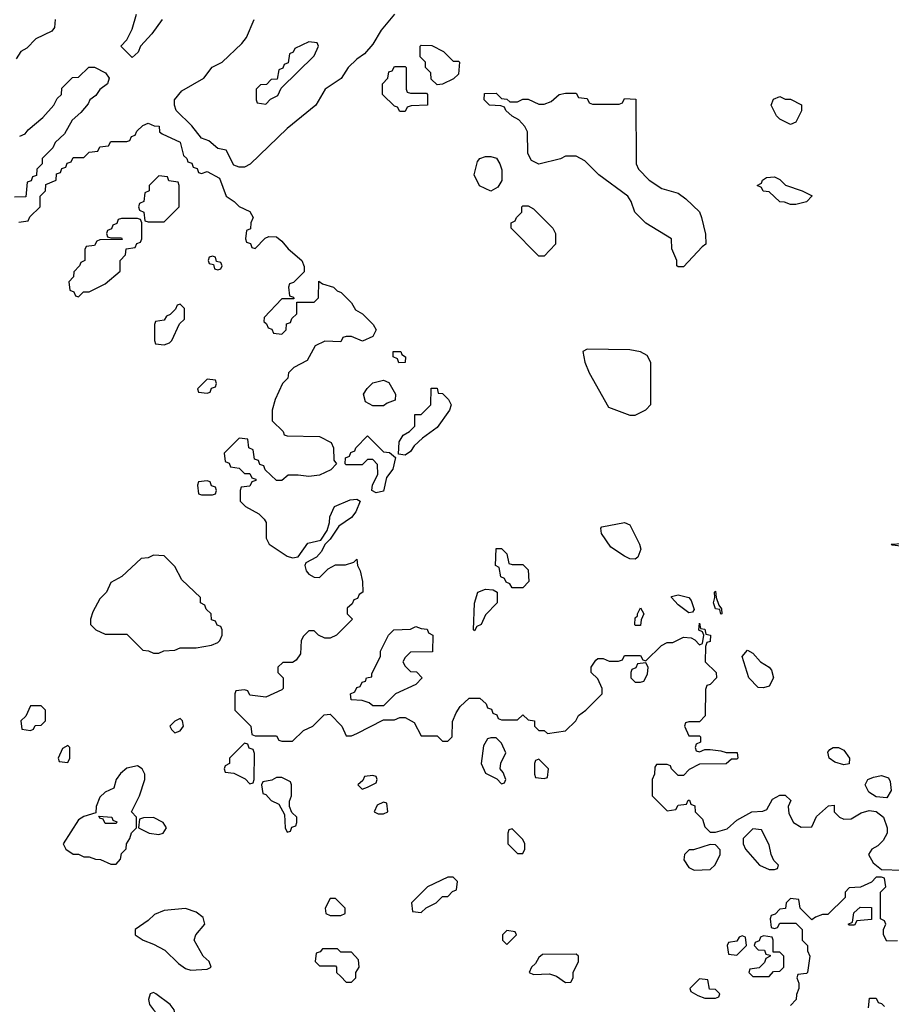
# Model space of a CAD drawing. Header units: inches. Extents: x 2701622 to 2964296, y 496201 to 720542.
# Tile 109 of 256: x 2773970 to 2777227, y 675011 to 678689. Entities that reach past the tile are written whole.
import ezdxf

# ---------------------------------------------------------------- set-up
doc = ezdxf.new("R2010")
doc.units = ezdxf.units.IN
doc.header["$MEASUREMENT"] = 0
doc.layers.add('C7677', color=7, linetype='Continuous')

msp = doc.modelspace()

# ---------------------------------------------------------------- linework, layer by layer
at = {"layer": 'C7677', "color": 4, "elevation": 8}
for points in [[(2774102, 678690), (2774099.6, 678660.4), (2774090, 678646), (2774030, 678618), (2773996.9, 678583.1), (2773974, 678570), (2773956.9, 678543.1)], [(2774502, 678690), (2774463.5, 678636.5), (2774422, 678590), (2774412.7, 678567.3), (2774390, 678548), (2774348, 678590), (2774370, 678614), (2774390, 678654), (2774406, 678710)], [(2775371, 678710), (2775321, 678650), (2775290, 678598), (2775258, 678562), (2775230, 678542), (2775198, 678510), (2775170.8, 678469.2), (2775111, 678430), (2775076, 678370), (2774970, 678282), (2774830.7, 678149.3), (2774810, 678138), (2774790, 678138), (2774770, 678146), (2774742, 678202), (2774710, 678208), (2774676.4, 678236.4), (2774650, 678246), (2774612.9, 678292.9), (2774555.3, 678350), (2774548, 678370), (2774548, 678390), (2774576.4, 678423.6), (2774658, 678470), (2774688.9, 678511.1), (2774726, 678530), (2774800.4, 678599.6), (2774818, 678622), (2774846, 678690)], [(2773970, 678254), (2773990, 678262), (2774002, 678278), (2774056.5, 678323.5), (2774098, 678370), (2774110, 678394), (2774126, 678410), (2774127.3, 678432.7), (2774167.3, 678472.7), (2774190, 678474), (2774228, 678512), (2774250, 678512), (2774290.9, 678490.9), (2774304.7, 678470), (2774298, 678450), (2774270, 678428), (2774254.4, 678405.6), (2774232, 678390), (2774225.4, 678374.6), (2774198, 678342), (2774166.4, 678313.6), (2774136.9, 678263.1), (2774102, 678230), (2774094, 678210), (2774054, 678170), (2774054, 678150), (2774034, 678130), (2774032.7, 678107.3), (2774018, 678102), (2774012.7, 678087.3), (2773998, 678082), (2773992.7, 678027.3), (2773950, 678026)], [(2773967.3, 677932.7), (2774002, 677938), (2774007.3, 677952.7), (2774046, 677990), (2774046, 678030), (2774066, 678050), (2774067.3, 678072.7), (2774106, 678090), (2774107.3, 678112.7), (2774122, 678118), (2774127.3, 678132.7), (2774142, 678138), (2774147.3, 678152.7), (2774162, 678158), (2774170, 678174), (2774210, 678174), (2774230, 678194), (2774262, 678198), (2774270, 678214), (2774302, 678218), (2774310, 678234), (2774370, 678234), (2774382, 678238), (2774387.3, 678252.7), (2774402, 678258), (2774407.3, 678272.7), (2774430, 678294), (2774450, 678302), (2774472, 678292), (2774490.9, 678290.9), (2774492, 678270), (2774502, 678262), (2774570, 678232), (2774582, 678182), (2774594, 678170), (2774598, 678158), (2774612.7, 678152.7), (2774618, 678138), (2774632.7, 678132.7), (2774638, 678118), (2774650, 678114), (2774670, 678122), (2774716.9, 678096.9), (2774741, 678030), (2774771.3, 678010), (2774790, 677991.3), (2774830, 677972), (2774842, 677950), (2774834, 677930), (2774832.7, 677907.3), (2774818, 677902), (2774814, 677870), (2774818, 677858), (2774832.7, 677852.7), (2774838, 677838), (2774850, 677834), (2774887.3, 677872.7), (2774900.4, 677879.6), (2774930, 677878), (2774950, 677862), (2774973.4, 677833.4), (2775024.7, 677790), (2775032.7, 677767.3), (2775032.7, 677747.3), (2774992.7, 677707.3), (2774978, 677702), (2774974, 677690), (2774978, 677658), (2774992.7, 677652.7), (2774994, 677646), (2774950, 677646), (2774883.6, 677576.4), (2774882, 677562), (2774892.7, 677552.7), (2774898, 677538), (2774912.7, 677532.7), (2774918, 677518), (2774950, 677514), (2774966, 677530), (2774967.3, 677552.7), (2774982, 677558), (2774987.3, 677572.7), (2775006, 677590), (2775006, 677634), (2775070, 677634), (2775086, 677650), (2775088, 677712), (2775102, 677702), (2775142, 677690), (2775156, 677676), (2775171.3, 677670), (2775210, 677631.3), (2775224.7, 677604.7), (2775251.3, 677590), (2775291, 677550), (2775302, 677530), (2775290, 677506), (2775251.6, 677488.4), (2775210, 677506), (2775190, 677506), (2775178, 677502), (2775170, 677486), (2775110, 677488), (2775074, 677470), (2775043.6, 677416.4), (2774994, 677390), (2774974, 677370), (2774972, 677350), (2774952, 677330), (2774924.7, 677270), (2774914, 677230), (2774914, 677190), (2774954, 677150), (2774958, 677138), (2774970, 677134), (2775090, 677132), (2775134, 677110), (2775142, 677090), (2775143.6, 677043.6), (2775154, 677030), (2775132.7, 677007.3), (2775090, 676988), (2775050, 676982), (2775010, 676988), (2774972.7, 676987.3), (2774950, 676968), (2774930, 676968), (2774887.3, 677007.3), (2774882, 677022), (2774867.3, 677027.3), (2774862, 677042), (2774847.3, 677047.3), (2774842, 677082), (2774826, 677090), (2774822, 677122), (2774790, 677126), (2774734, 677070), (2774738, 677038), (2774752.7, 677032.7), (2774758, 677018), (2774790, 677014), (2774810, 676994), (2774830, 676994), (2774838, 676978), (2774852.7, 676972.7), (2774852.7, 676967.3), (2774838, 676962), (2774830, 676946), (2774798, 676942), (2774794, 676930), (2774794, 676890), (2774814, 676870), (2774863.6, 676843.6), (2774883.6, 676823.6), (2774891.3, 676810), (2774891.6, 676751.6), (2774902, 676730), (2774970, 676684.7), (2774990, 676678), (2775010, 676682), (2775046.3, 676733.7), (2775095.3, 676744.7), (2775119, 676781), (2775128, 676810), (2775128.4, 676831.6), (2775146, 676870), (2775204.7, 676895.3), (2775230, 676898), (2775242, 676890), (2775226, 676850), (2775210.5, 676829.5), (2775162.8, 676797.2), (2775130, 676748), (2775110, 676728), (2775097.3, 676702.7), (2775078.5, 676681.5), (2775039.6, 676660.4), (2775036, 676650), (2775041, 676630), (2775050, 676618), (2775070, 676606), (2775090, 676604.7), (2775123.1, 676636.9), (2775150, 676652), (2775187.3, 676652.7), (2775218, 676662), (2775230, 676674), (2775232, 676650), (2775242, 676630), (2775251.3, 676590), (2775252, 676550), (2775238, 676542), (2775232.7, 676527.3), (2775218, 676522), (2775212.7, 676507.3), (2775194, 676490), (2775194, 676470), (2775214, 676450), (2775154, 676390), (2775130, 676378), (2775110, 676378), (2775086, 676390), (2775070, 676406), (2775050, 676406), (2775030, 676386), (2775022, 676370), (2775019.6, 676320.4), (2775003.6, 676296.4), (2774990, 676288), (2774952.7, 676287.3), (2774934, 676270), (2774934, 676250), (2774954, 676230), (2774954, 676190), (2774950, 676186), (2774890, 676158), (2774830, 676166), (2774822, 676182), (2774810, 676186), (2774778, 676182), (2774774, 676170), (2774774, 676110), (2774834, 676050), (2774838, 676018), (2774850, 676014), (2774930, 676014), (2774938, 675998), (2774950, 675994), (2774990, 675994), (2775030, 676034), (2775066, 676050), (2775107.3, 676092.7), (2775130, 676094), (2775174, 676050), (2775190, 676014), (2775210, 676014), (2775230, 676022), (2775330, 676074), (2775370, 676074), (2775390, 676082), (2775410, 676082), (2775443.6, 676063.6), (2775470, 676014), (2775530, 676014), (2775550, 675994), (2775570, 675994), (2775586, 676010), (2775587.3, 676067.3), (2775600.4, 676099.6), (2775616.4, 676123.6), (2775650, 676154), (2775690, 676154), (2775712.7, 676132.7), (2775718, 676118), (2775732.7, 676112.7), (2775738, 676098), (2775752.7, 676092.7), (2775758, 676078), (2775770, 676074), (2775830, 676074), (2775850, 676092), (2775870, 676074), (2775894, 676070), (2775894, 676050), (2775910, 676034), (2775930, 676034), (2775942, 676022), (2776010, 676032), (2776048, 676070), (2776058, 676090), (2776086, 676110), (2776146, 676170), (2776146, 676190), (2776130, 676226), (2776106, 676250), (2776106, 676270), (2776123.1, 676296.9), (2776130, 676302), (2776150, 676302), (2776172.7, 676292.7), (2776207.3, 676292.7), (2776222, 676298), (2776230, 676314), (2776290, 676314), (2776298, 676298), (2776310, 676294), (2776368.4, 676351.6), (2776390, 676362), (2776410, 676362), (2776450, 676382), (2776479.6, 676379.6), (2776492.7, 676372.7), (2776510, 676354), (2776522, 676358), (2776526, 676390), (2776522, 676402), (2776508, 676408), (2776510, 676434), (2776514, 676414), (2776530, 676412), (2776534, 676394), (2776551, 676390), (2776550, 676366), (2776538, 676362), (2776532.7, 676347.3), (2776532, 676290), (2776572, 676250), (2776574, 676230), (2776550, 676206), (2776538, 676202), (2776532.7, 676187.3), (2776531.6, 676088.4), (2776510, 676066), (2776470, 676066), (2776458, 676062), (2776454, 676050), (2776470, 676014), (2776510, 676014), (2776514, 676010), (2776514, 675990), (2776498, 675982), (2776494, 675970), (2776498, 675958), (2776510, 675954), (2776530, 675962), (2776550, 675962), (2776590, 675958), (2776610, 675951.3), (2776651.3, 675951.3), (2776654, 675930), (2776650, 675926), (2776630, 675926), (2776610, 675908.7), (2776510, 675908), (2776471.6, 675888.4), (2776450, 675866), (2776430, 675866), (2776406, 675890), (2776402, 675902), (2776390, 675906), (2776350, 675906), (2776343.6, 675896.4), (2776342, 675870), (2776334, 675850), (2776334, 675790), (2776390, 675734), (2776422, 675738), (2776430, 675754), (2776462, 675758), (2776467.3, 675772.7), (2776472.7, 675772.7), (2776478, 675758), (2776492.7, 675752.7), (2776494, 675730), (2776522, 675702), (2776530, 675674), (2776550, 675654), (2776570, 675654), (2776614, 675666), (2776650, 675698), (2776706, 675730), (2776747.3, 675732.7), (2776762, 675738), (2776783.1, 675776.9), (2776810, 675792), (2776830, 675792), (2776851.6, 675771.6), (2776842, 675750), (2776843.6, 675723.6), (2776862, 675690), (2776890, 675672), (2776930, 675674), (2776947.3, 675712.7), (2776992.7, 675752.7), (2777014, 675754), (2777014, 675730), (2777034, 675710), (2777050, 675702), (2777076.4, 675703.6), (2777114.6, 675725.4), (2777144.7, 675735.3), (2777170, 675731.3), (2777198, 675710), (2777212, 675670), (2777212, 675650), (2777196.9, 675623.1), (2777176.9, 675603.1), (2777154, 675590), (2777142, 675570), (2777159.6, 675539.6), (2777190, 675514), (2777268.4, 675511.6)], [(2777250, 675248), (2777210, 675246), (2777198, 675270), (2777198, 675290), (2777206, 675310), (2777202, 675322), (2777186, 675330), (2777186, 675430), (2777206, 675450), (2777202, 675482), (2777190, 675486), (2777170, 675486), (2777152.7, 675467.3), (2777111.6, 675448.4), (2777070, 675446), (2777054, 675430), (2777054, 675410), (2776990, 675346), (2776970, 675346), (2776943.6, 675336.4), (2776930, 675326), (2776886, 675370), (2776882, 675402), (2776850, 675406), (2776834, 675390), (2776832, 675368), (2776810, 675366), (2776792.7, 675347.3), (2776778, 675342), (2776774, 675330), (2776778, 675298), (2776790, 675294), (2776802, 675298), (2776810, 675314), (2776870, 675314), (2776894, 675290), (2776894, 675250), (2776914, 675230), (2776914, 675210), (2776922, 675190), (2776914, 675130), (2776910, 675126), (2776878, 675122), (2776874, 675110), (2776882, 675090), (2776882, 675070), (2776872.7, 675047.3), (2776871.6, 675028.4), (2776850, 675006)], [(2777142, 674998), (2777146, 675034), (2777170, 675034), (2777178, 675018), (2777190, 675014), (2777202, 675002)]]:
    msp.add_lwpolyline(points, dxfattribs=at)
at = {"layer": 'C7677', "color": 4}
for points, elevation in [([(2775050, 678606), (2774998, 678582), (2774992, 678568), (2774978, 678562), (2774972.7, 678527.3), (2774958, 678522), (2774952.7, 678507.3), (2774938, 678502), (2774932.7, 678467.3), (2774910, 678466), (2774892.7, 678447.3), (2774870, 678446), (2774854, 678430), (2774854, 678390), (2774858, 678378), (2774890, 678374), (2774907.3, 678392.7), (2774934.6, 678405.4), (2774947.3, 678432.7), (2775070, 678554), (2775086, 678590), (2775082, 678602)], 8), ([(2775590, 678534), (2775610, 678534), (2775614, 678530), (2775610, 678486), (2775591.6, 678468.4), (2775550, 678448), (2775530, 678446), (2775507.3, 678467.3), (2775506, 678490), (2775486, 678510), (2775486, 678530), (2775466, 678550), (2775466, 678590), (2775470, 678594), (2775510, 678592), (2775554, 678570)], 8), ([(2775430, 678414), (2775490, 678414), (2775494, 678410), (2775494, 678370), (2775432.7, 678367.3), (2775418, 678362), (2775410, 678346), (2775390, 678346), (2775382, 678362), (2775370, 678366), (2775326, 678410), (2775326, 678450), (2775346, 678470), (2775350, 678494), (2775362, 678498), (2775370, 678514), (2775410, 678514), (2775414, 678510), (2775414, 678430), (2775418, 678418)], 8), ([(2776110, 678374), (2776210, 678374), (2776222, 678378), (2776230, 678394), (2776272.7, 678392.7), (2776274, 678150), (2776282, 678130), (2776322, 678090), (2776370, 678058), (2776430, 678041), (2776459.8, 678019.8), (2776510.7, 677970.7), (2776518, 677950), (2776532.7, 677887.3), (2776534, 677850), (2776519.6, 677840.4), (2776450, 677766), (2776430, 677766), (2776426, 677770), (2776426, 677790), (2776407.3, 677832.7), (2776406, 677870), (2776309.3, 677929.3), (2776268, 677970), (2776255.3, 678010), (2776242, 678030), (2776134, 678110), (2776081.5, 678161.5), (2776050, 678179), (2776010, 678179), (2775990.6, 678169.4), (2775910, 678148.7), (2775883.1, 678163.1), (2775868.9, 678188.9), (2775868, 678270), (2775858, 678290), (2775834.6, 678314.6), (2775810, 678328), (2775786, 678350), (2775782, 678362), (2775767.3, 678367.3), (2775726, 678370), (2775706, 678390), (2775707.3, 678412.7), (2775750, 678414), (2775770, 678394), (2775790, 678392), (2775802, 678382), (2775830, 678382), (2775850, 678392), (2775870, 678392), (2775910, 678374), (2775930, 678374), (2775956.4, 678383.6), (2775986, 678410), (2776010, 678414), (2776050, 678414), (2776058, 678398), (2776090, 678394), (2776098, 678378)], 8), ([(2776830, 678392), (2776850, 678392), (2776891.1, 678371.1), (2776891.6, 678348.4), (2776870, 678306), (2776850, 678298), (2776810, 678318), (2776798, 678330), (2776778, 678370), (2776787.3, 678392.7), (2776810, 678402)], 8), ([(2775730, 678048), (2775688, 678068), (2775668, 678110), (2775680.2, 678159.8), (2775689.1, 678170.9), (2775710, 678178), (2775730, 678178), (2775751.1, 678171.1), (2775764.7, 678150), (2775771.6, 678128.4), (2775771.6, 678088.4), (2775756.9, 678063.1)], 8), ([(2774490, 678106), (2774454, 678070), (2774454, 678050), (2774438, 678042), (2774434, 678010), (2774418, 678002), (2774414, 677990), (2774418, 677978), (2774434, 677970), (2774438, 677938), (2774450, 677934), (2774510, 677934), (2774566, 677990), (2774566, 678070), (2774562, 678082), (2774527.3, 678087.3), (2774522, 678102)], 8), ([(2776850, 677998), (2776827.3, 678007.3), (2776810, 678008), (2776770, 678046), (2776748.4, 678048.4), (2776742, 678062), (2776726, 678070), (2776742, 678078), (2776746, 678090), (2776760.4, 678099.6), (2776790, 678102), (2776810, 678092), (2776831.3, 678071.3), (2776894, 678050), (2776931.3, 678031.3), (2776910, 678008.7), (2776870, 677998)], 8), ([(2775910, 677806), (2775806, 677910), (2775806, 677930), (2775822, 677938), (2775826, 677950), (2775846, 677970), (2775846, 677990), (2775850, 677994), (2775870, 677994), (2775890, 677982), (2775962, 677910), (2775972, 677890), (2775972, 677850), (2775930, 677806)], 8), ([(2774410, 677946), (2774350, 677946), (2774338, 677942), (2774332.7, 677927.3), (2774318, 677922), (2774312.7, 677907.3), (2774298, 677902), (2774294, 677890), (2774298, 677878), (2774310, 677874), (2774350, 677874), (2774352.7, 677867.3), (2774270, 677866), (2774258, 677862), (2774250, 677846), (2774218, 677842), (2774214, 677830), (2774214, 677790), (2774198, 677782), (2774194, 677770), (2774172.7, 677747.3), (2774171.6, 677728.4), (2774154, 677710), (2774158, 677678), (2774172.7, 677672.7), (2774178, 677658), (2774190, 677654), (2774208, 677672), (2774230, 677672), (2774290, 677702), (2774346, 677750), (2774346, 677790), (2774366, 677810), (2774367.3, 677832.7), (2774402, 677838), (2774407.3, 677852.7), (2774422, 677858), (2774426, 677870), (2774426, 677930), (2774422, 677942)], 8), ([(2774690, 677806), (2774678, 677802), (2774674, 677790), (2774678, 677778), (2774694, 677774), (2774698, 677758), (2774710, 677754), (2774722, 677758), (2774726, 677770), (2774722, 677782), (2774706, 677786), (2774702, 677802)], 8), ([(2774570, 677626), (2774558, 677622), (2774552.7, 677607.3), (2774532.7, 677587.3), (2774518, 677582), (2774510, 677566), (2774478, 677562), (2774474, 677550), (2774474, 677490), (2774478, 677478), (2774510, 677474), (2774530, 677482), (2774538, 677490), (2774567.3, 677552.7), (2774586, 677570), (2774586, 677610)], 8), ([(2775387.3, 677407.3), (2775382, 677422), (2775366, 677430), (2775366, 677450), (2775394, 677450), (2775398, 677438), (2775412, 677430), (2775410, 677408)], 8), ([(2776090, 677458), (2776074, 677450), (2776082, 677410), (2776098, 677370), (2776170, 677242), (2776250, 677212), (2776270, 677212), (2776290, 677222), (2776310, 677232), (2776328.4, 677251.6), (2776328.4, 677408.4), (2776314.6, 677434.6), (2776290, 677448), (2776250, 677455.3)], 12), ([(2774670, 677346), (2774634, 677310), (2774638, 677298), (2774670, 677294), (2774682, 677298), (2774687.3, 677312.7), (2774702, 677318), (2774706, 677330), (2774702, 677342)], 8), ([(2775290, 677246), (2775262, 677262), (2775255.3, 677290), (2775268.9, 677311.1), (2775290, 677332), (2775330, 677342), (2775350, 677334), (2775374, 677290), (2775372.7, 677267.3), (2775343.6, 677256.4), (2775330, 677246)], 8), ([(2775410, 677062), (2775386, 677066), (2775388.4, 677111.6), (2775403.1, 677136.9), (2775426, 677150), (2775446, 677170), (2775446, 677214), (2775470, 677214), (2775506, 677250), (2775507.3, 677312.7), (2775530, 677312), (2775534, 677294), (2775550, 677292), (2775572, 677270), (2775582, 677250), (2775576, 677230), (2775530, 677165.2), (2775474.8, 677125.2), (2775443.5, 677096.5), (2775430, 677075.3)], 8), ([(2775302, 676922), (2775286, 676930), (2775288.9, 676951.1), (2775308, 676990), (2775307.3, 677027.3), (2775290, 677046), (2775270, 677046), (2775250, 677026), (2775190, 677026), (2775186, 677030), (2775187.3, 677052.7), (2775202, 677058), (2775207.3, 677072.7), (2775222, 677078), (2775226, 677090), (2775270, 677134), (2775330, 677074), (2775351.6, 677071.6), (2775374, 677054), (2775364.7, 677010), (2775341, 676979), (2775330, 676928)], 8), ([(2774670, 676966), (2774638, 676962), (2774634, 676950), (2774638, 676918), (2774650, 676914), (2774690, 676914), (2774702, 676918), (2774706, 676930), (2774702, 676942), (2774687.3, 676947.3), (2774682, 676962)], 8), ([(2776270, 676673.2), (2776250, 676675.1), (2776230, 676684.5), (2776178.4, 676718.4), (2776144.5, 676770), (2776141.2, 676790), (2776145.1, 676794.9), (2776230, 676810.6), (2776250, 676802), (2776286, 676730), (2776290.6, 676710.6), (2776279.3, 676680.7)], 8), ([(2777270, 676708), (2777262, 676722), (2777230, 676726), (2777226, 676730), (2777267.3, 676732.7), (2777282, 676738), (2777286, 676750), (2777312.7, 676752.7), (2777314, 676730), (2777310, 676726), (2777278, 676722)], 8), ([(2775810, 676654), (2775850, 676654), (2775870, 676634), (2775872, 676590), (2775850, 676566), (2775810, 676566), (2775802, 676582), (2775787.3, 676587.3), (2775782, 676602), (2775767.3, 676607.3), (2775762, 676642), (2775748, 676650), (2775750, 676714), (2775770, 676714), (2775790, 676694), (2775798, 676658)], 8), ([(2774470, 676688), (2774450, 676678), (2774423.6, 676676.4), (2774351.3, 676608.7), (2774310, 676586), (2774294, 676550), (2774270, 676526), (2774243.6, 676476.4), (2774234, 676450), (2774234, 676430), (2774254, 676410), (2774290, 676394), (2774370, 676394), (2774430, 676334), (2774451.6, 676331.6), (2774470, 676322), (2774490, 676322), (2774508.4, 676331.6), (2774550, 676334), (2774570, 676342), (2774630, 676342), (2774687.3, 676352.7), (2774710, 676362), (2774718, 676370), (2774726, 676390), (2774726, 676410), (2774722, 676422), (2774707.3, 676427.3), (2774702, 676442), (2774687.3, 676447.3), (2774686, 676470), (2774667.3, 676487.3), (2774662, 676502), (2774646, 676510), (2774646, 676530), (2774576.4, 676596.4), (2774550, 676646), (2774510, 676686)], 8), ([(2775670, 676406), (2775666, 676410), (2775668.9, 676508.9), (2775682, 676550), (2775710, 676562), (2775739.6, 676559.6), (2775754, 676550), (2775754, 676510), (2775710, 676466), (2775694, 676430), (2775678, 676422)], 8), ([(2776470, 676473.2), (2776430, 676502.7), (2776405.2, 676530), (2776406, 676534), (2776430, 676540.7), (2776470.7, 676530.7), (2776479.1, 676519.1), (2776490, 676486), (2776484.7, 676475.3)], 8), ([(2776590, 676468.7), (2776586, 676486), (2776570, 676488), (2776562, 676510), (2776568, 676530), (2776566, 676550), (2776570, 676554), (2776572, 676530), (2776582, 676502), (2776592, 676488), (2776594, 676470)], 8), ([(2776270, 676426), (2776268, 676430), (2776270, 676454), (2776278, 676462), (2776278, 676470), (2776290, 676491.3), (2776302, 676470), (2776292.7, 676447.3), (2776290, 676426)], 8), ([(2775290, 676126), (2775276.4, 676136.4), (2775250, 676146), (2775208.4, 676148.4), (2775206, 676170), (2775222, 676178), (2775230, 676194), (2775242, 676198), (2775250, 676214), (2775262, 676218), (2775266, 676230), (2775286, 676234), (2775286, 676246), (2775318, 676310), (2775318, 676330), (2775348, 676390), (2775368, 676410), (2775430, 676412), (2775450, 676422), (2775470, 676414), (2775492.7, 676412.7), (2775498, 676398), (2775514, 676390), (2775512.7, 676327.3), (2775430, 676326), (2775410, 676306), (2775402, 676290), (2775410, 676274), (2775430, 676254), (2775452.7, 676252.7), (2775474, 676230), (2775450, 676206), (2775374, 676170), (2775330, 676126)], 8), ([(2776750, 676192.7), (2776730, 676194), (2776694, 676230), (2776669.4, 676309.4), (2776690, 676334), (2776710, 676322), (2776738, 676290), (2776770.6, 676270.6), (2776779.1, 676259.1), (2776787.3, 676230), (2776770, 676199)], 8), ([(2776310, 676286), (2776278, 676282), (2776272.7, 676267.3), (2776258, 676262), (2776254, 676250), (2776254, 676230), (2776270, 676214), (2776290, 676214), (2776302, 676218), (2776316.4, 676243.6), (2776318, 676270)], 8), ([(2774050, 676126), (2774010, 676126), (2773992.7, 676087.3), (2773974, 676070), (2773978, 676038), (2774010, 676034), (2774022, 676038), (2774027.3, 676052.7), (2774050, 676054), (2774066, 676070), (2774066, 676110)], 8), ([(2774570, 676078), (2774550, 676068.7), (2774531.3, 676050), (2774536.9, 676036.9), (2774550, 676024.7), (2774570, 676032), (2774582, 676050), (2774578, 676070)], 8), ([(2775750, 676006), (2775730, 676006), (2775718, 676002), (2775703.6, 675976.4), (2775694, 675910), (2775710, 675874), (2775752.7, 675852.7), (2775770, 675834), (2775782, 675838), (2775786, 675850), (2775776.4, 675876.4), (2775766, 675890), (2775768.4, 675911.6), (2775786, 675950), (2775770, 675986)], 8), ([(2774150, 675978), (2774130, 675966), (2774114, 675930), (2774118, 675918), (2774150, 675914), (2774158, 675930), (2774158, 675970)], 8), ([(2774810, 675986), (2774754, 675930), (2774754, 675910), (2774738, 675902), (2774734, 675890), (2774738, 675878), (2774770, 675874), (2774812.7, 675852.7), (2774830, 675834), (2774842, 675838), (2774846, 675850), (2774847.3, 675947.3), (2774842, 675962), (2774827.3, 675967.3), (2774822, 675982)], 8), ([(2777050, 675905.2), (2777015.5, 675915.5), (2776995.3, 675930), (2776990, 675952), (2776997.2, 675962.8), (2777010, 675970.6), (2777030, 675970.6), (2777050, 675960.7), (2777070.7, 675930), (2777070, 675908.7)], 8), ([(2774410, 675902), (2774370, 675892.3), (2774346.9, 675873.1), (2774330.8, 675850), (2774322, 675818), (2774290, 675802.7), (2774270, 675784), (2774256, 675750), (2774254, 675726), (2774210, 675712.3), (2774190, 675699.3), (2774132, 675610), (2774142, 675590), (2774170, 675572), (2774190, 675572), (2774210, 675562), (2774230, 675562), (2774252.7, 675552.7), (2774271.6, 675551.6), (2774310, 675534), (2774330, 675534), (2774347.3, 675552.7), (2774350, 675574), (2774368, 675592), (2774368.7, 675610), (2774382, 675630), (2774388.4, 675651.6), (2774406, 675670), (2774406, 675710), (2774388, 675730), (2774418, 675790), (2774438, 675850), (2774438, 675870), (2774428, 675890)], 8), ([(2775910, 675926), (2775898, 675922), (2775894, 675910), (2775894, 675870), (2775898, 675858), (2775930, 675854), (2775942, 675858), (2775946, 675890)], 8), ([(2774950, 675858), (2774930, 675858), (2774911.6, 675848.4), (2774878, 675842), (2774874, 675830), (2774878, 675798), (2774890, 675794), (2774910, 675772), (2774938, 675758), (2774959.6, 675719.6), (2774962, 675670), (2774970, 675654), (2774982, 675658), (2774987.3, 675672.7), (2775002, 675678), (2775006, 675690), (2775006, 675710), (2774987.3, 675727.3), (2774978, 675750), (2774978, 675770), (2774986, 675790), (2774986, 675830), (2774982, 675842)], 8), ([(2775290, 675866), (2775258, 675862), (2775252.7, 675847.3), (2775234, 675830), (2775250, 675814), (2775270, 675822), (2775302, 675838), (2775306, 675850), (2775302, 675862)], 8), ([(2777210, 675782), (2777170, 675785.2), (2777143.3, 675803.3), (2777129.2, 675830), (2777139, 675850), (2777160.5, 675859.5), (2777190, 675864.9), (2777216.3, 675856.3), (2777222.8, 675842.8), (2777226, 675810)], 8), ([(2775330, 675766), (2775305.4, 675754.6), (2775294, 675730), (2775310, 675722), (2775330, 675722), (2775346, 675730), (2775342, 675762)], 8), ([(2774290, 675686), (2774282, 675702), (2774270, 675706), (2774266, 675714), (2774314, 675710), (2774318, 675698), (2774332.7, 675692.7), (2774330, 675686)], 8), ([(2774470, 675708), (2774432.7, 675707.3), (2774418, 675702), (2774414, 675670), (2774454, 675650), (2774490, 675644.7), (2774506, 675650), (2774518, 675670), (2774506, 675690)], 8), ([(2775810, 675666), (2775798, 675662), (2775794, 675650), (2775794, 675610), (2775830, 675574), (2775850, 675574), (2775858, 675590), (2775858, 675610), (2775850, 675626)], 8), ([(2776710, 675666), (2776674, 675630), (2776674, 675610), (2776682, 675590), (2776734, 675530), (2776770, 675514), (2776790, 675514), (2776802, 675518), (2776806, 675530), (2776788, 675548), (2776778, 675570), (2776770, 675606), (2776742, 675662)], 8), ([(2776550, 675608), (2776488, 675588), (2776472, 675588), (2776454, 675570), (2776452, 675550), (2776470, 675522), (2776490, 675512), (2776550, 675514), (2776568.4, 675531.6), (2776588, 675570), (2776587.3, 675587.3), (2776570, 675606)], 8), ([(2775590, 675486), (2775570, 675486), (2775494, 675450), (2775434, 675390), (2775438, 675358), (2775470, 675354), (2775488.4, 675371.6), (2775526, 675390), (2775550, 675414), (2775570, 675414), (2775587.3, 675432.7), (2775602, 675438), (2775606, 675470)], 8), ([(2775150, 675406), (2775130, 675406), (2775112, 675370), (2775114, 675350), (2775130, 675342), (2775170, 675342), (2775186, 675350), (2775186, 675370)], 8), ([(2774590, 675368.7), (2774510, 675361.2), (2774473.4, 675346.6), (2774450, 675324), (2774402, 675290), (2774402, 675270), (2774431.3, 675250), (2774470, 675235.5), (2774512.5, 675212.5), (2774563.4, 675163.4), (2774590, 675144.7), (2774610, 675138), (2774670, 675142), (2774686, 675150), (2774678, 675170), (2774655.3, 675190), (2774622, 675250), (2774628, 675270), (2774662, 675310), (2774655.5, 675335.5), (2774630, 675355.3)], 8), ([(2777070, 675306), (2777066, 675310), (2777082, 675318), (2777087.3, 675352.7), (2777110, 675374), (2777152.7, 675372.7), (2777152.7, 675327.3), (2777098, 675322), (2777090, 675306)], 8), ([(2775790, 675286), (2775774, 675270), (2775774, 675250), (2775790, 675234), (2775826, 675270), (2775822, 675282)], 8), ([(2776670, 675266), (2776658, 675262), (2776650, 675246), (2776618, 675242), (2776614, 675230), (2776618, 675198), (2776650, 675194), (2776686, 675230), (2776682, 675262)], 8), ([(2776750, 675266), (2776738, 675262), (2776732.7, 675247.3), (2776718, 675242), (2776714, 675230), (2776730, 675214), (2776752.7, 675212.7), (2776758, 675198), (2776774, 675194), (2776774, 675190), (2776758, 675182), (2776752.7, 675167.3), (2776732.7, 675147.3), (2776698, 675142), (2776694, 675130), (2776710, 675114), (2776770, 675114), (2776787.3, 675132.7), (2776810, 675134), (2776826, 675150), (2776826, 675190), (2776810, 675206), (2776786, 675206), (2776786, 675250), (2776782, 675262)], 8), ([(2775158, 675218), (2775102, 675218), (2775092.7, 675207.3), (2775078, 675202), (2775074, 675170), (2775090, 675154), (2775150, 675154), (2775154, 675150), (2775154, 675130), (2775170, 675114), (2775190, 675094), (2775210, 675094), (2775226, 675110), (2775226, 675130), (2775238, 675150), (2775236.4, 675176.4), (2775210, 675206), (2775170, 675206)], 8), ([(2776050, 675198), (2775923.6, 675196.4), (2775910, 675186), (2775896.9, 675163.1), (2775882, 675150), (2775874, 675130), (2775890, 675122), (2775950, 675124.7), (2775975.3, 675115.3), (2776010, 675092), (2776030, 675094), (2776038, 675110), (2776038, 675130), (2776058, 675170), (2776058, 675190)], 8), ([(2776510, 675106), (2776474, 675070), (2776478, 675058), (2776503.6, 675043.6), (2776530, 675034), (2776570, 675034), (2776582, 675038), (2776586, 675050), (2776570, 675066), (2776547.3, 675067.3), (2776542, 675102)], 8), ([(2774470, 675054.5), (2774458, 675050), (2774450.8, 675029.2), (2774455.5, 675010), (2774470.5, 674990), (2774489.1, 674969.1), (2774510, 674954.4), (2774550, 674944.7), (2774552.5, 674967.5), (2774547.3, 674990), (2774532.3, 675010), (2774479, 675050)], 8)]:
    msp.add_lwpolyline(points, close=True, dxfattribs=dict(at, elevation=elevation))

doc.saveas('drawing.dxf')
